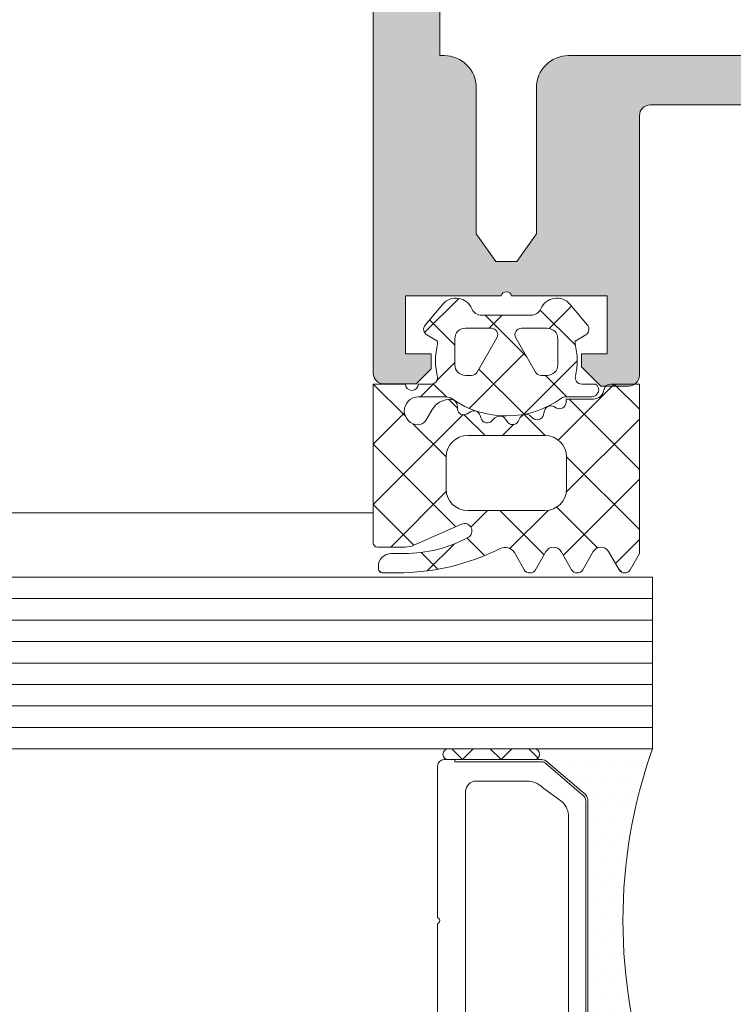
# Model space of a CAD drawing. Header units: millimetres. Extents: x 71658 to 298332, y -154437 to -30421.
# Tile 16 of 155: x 91871 to 91904, y -60292 to -60246. Entities that reach past the tile are written whole.
import ezdxf

# ---------------------------------------------------------------- set-up
doc = ezdxf.new("R2010")
doc.units = ezdxf.units.MM
doc.header["$LTSCALE"] = 500
doc.header["$MEASUREMENT"] = 0
doc.layers.get('0').update_dxf_attribs({"color": 250, "lineweight": 5})
for name, color, linetype, lineweight in [('2-0', 30, 'Continuous', 0), ('3-0', 84, 'Continuous', 0), ('A-13-UKS', 250, 'Continuous', 5), ('S11_Stahl_Kontur', 62, 'Continuous', 0)]:
    doc.layers.add(name, color=color, linetype=linetype, lineweight=lineweight)

# ---------------------------------------------------------------- blocks, each defined once
blk = doc.blocks.new('__989594C2_25AE_4AEC_8D5D_8B8707AB8A51_')
at = {"color": 7}
blk.add_lwpolyline([(5.828, 14.5), (8.2, 14.5)], dxfattribs=at)
at = {"layer": '2-0'}
for p, q in [((5.5, 16), (0, 16)), ((9.5, 16), (5.5, 16)), ((0.317, 15.365), (0.317, 15.365)), ((0.952, 15.365), (0.952, 15.365)), ((1.587, 15.365), (1.587, 15.365)), ((2.222, 15.365), (2.222, 15.365)), ((2.858, 15.365), (2.858, 15.365)), ((3.493, 15.365), (3.493, 15.365)), ((4.128, 15.365), (4.128, 15.365)), ((4.763, 15.365), (4.763, 15.365)), ((5.5, 15.5), (9.5, 15.5)), ((0.635, 14.73), (0.635, 14.73)), ((1.27, 14.73), (1.27, 14.73)), ((1.905, 14.73), (1.905, 14.73)), ((2.54, 14.73), (2.54, 14.73)), ((3.175, 14.73), (3.175, 14.73)), ((3.81, 14.73), (3.81, 14.73)), ((0.952, 14.095), (0.952, 14.095)), ((1.587, 14.095), (1.587, 14.095)), ((2.222, 14.095), (2.222, 14.095)), ((2.858, 14.095), (2.858, 14.095)), ((3.493, 14.095), (3.493, 14.095)), ((1.27, 13.46), (1.27, 13.46)), ((1.905, 13.46), (1.905, 13.46)), ((2.54, 13.46), (2.54, 13.46)), ((3, 2.811), (3, 13.189)), ((0.952, 12.825), (0.952, 12.825)), ((1.587, 12.825), (1.587, 12.825)), ((2.222, 12.825), (2.222, 12.825)), ((2.858, 12.825), (2.858, 12.825)), ((1.27, 12.19), (1.27, 12.19)), ((1.905, 12.19), (1.905, 12.19)), ((2.54, 12.19), (2.54, 12.19)), ((1.587, 11.555), (1.587, 11.555)), ((2.222, 11.555), (2.222, 11.555)), ((2.858, 11.555), (2.858, 11.555)), ((1.27, 10.92), (1.27, 10.92)), ((1.905, 10.92), (1.905, 10.92)), ((2.54, 10.92), (2.54, 10.92)), ((1.587, 10.285), (1.587, 10.285)), ((2.222, 10.285), (2.222, 10.285)), ((2.858, 10.285), (2.858, 10.285)), ((1.905, 9.65), (1.905, 9.65)), ((2.54, 9.65), (2.54, 9.65)), ((1.587, 9.015), (1.587, 9.015)), ((2.222, 9.015), (2.222, 9.015)), ((2.858, 9.015), (2.858, 9.015)), ((1.905, 8.38), (1.905, 8.38)), ((2.54, 8.38), (2.54, 8.38)), ((1.587, 7.745), (1.587, 7.745)), ((2.222, 7.745), (2.222, 7.745)), ((2.858, 7.745), (2.858, 7.745)), ((1.905, 7.11), (1.905, 7.11)), ((2.54, 7.11), (2.54, 7.11)), ((1.587, 6.475), (1.587, 6.475)), ((2.222, 6.475), (2.222, 6.475)), ((2.858, 6.475), (2.858, 6.475)), ((1.905, 5.84), (1.905, 5.84)), ((2.54, 5.84), (2.54, 5.84)), ((1.587, 5.205), (1.587, 5.205)), ((2.222, 5.205), (2.222, 5.205)), ((2.858, 5.205), (2.858, 5.205)), ((1.27, 4.57), (1.27, 4.57)), ((1.905, 4.57), (1.905, 4.57)), ((2.54, 4.57), (2.54, 4.57)), ((1.587, 3.935), (1.587, 3.935)), ((2.222, 3.935), (2.222, 3.935)), ((2.858, 3.935), (2.858, 3.935)), ((1.27, 3.3), (1.27, 3.3)), ((1.905, 3.3), (1.905, 3.3)), ((2.54, 3.3), (2.54, 3.3)), ((0.952, 2.665), (0.952, 2.665)), ((1.587, 2.665), (1.587, 2.665)), ((2.222, 2.665), (2.222, 2.665)), ((2.858, 2.665), (2.858, 2.665)), ((0.635, 2.03), (0.635, 2.03)), ((1.27, 2.03), (1.27, 2.03)), ((1.905, 2.03), (1.905, 2.03)), ((2.54, 2.03), (2.54, 2.03)), ((3.175, 2.03), (3.175, 2.03)), ((0.952, 1.395), (0.952, 1.395)), ((1.587, 1.395), (1.587, 1.395)), ((2.222, 1.395), (2.222, 1.395)), ((2.858, 1.395), (2.858, 1.395)), ((3.493, 1.395), (3.493, 1.395)), ((0.635, 0.76), (0.635, 0.76)), ((1.27, 0.76), (1.27, 0.76)), ((1.905, 0.76), (1.905, 0.76)), ((2.54, 0.76), (2.54, 0.76)), ((3.175, 0.76), (3.175, 0.76)), ((3.81, 0.76), (3.81, 0.76)), ((4.445, 0.76), (4.445, 0.76)), ((9.5, 0.5), (5.5, 0.5)), ((0, 0), (5.5, 0)), ((0.317, 0.125), (0.317, 0.125)), ((0.952, 0.125), (0.952, 0.125)), ((1.587, 0.125), (1.587, 0.125)), ((2.222, 0.125), (2.222, 0.125)), ((2.858, 0.125), (2.858, 0.125)), ((3.493, 0.125), (3.493, 0.125)), ((4.128, 0.125), (4.128, 0.125)), ((4.763, 0.125), (4.763, 0.125)), ((5.5, 0), (9.5, 0))]:
    blk.add_line(p, q, dxfattribs=at)
for centre, radius, start, end in [((-22.673, 8), 24.043, 340.5647, 19.4353), ((5.5, 15.75), 0.25, 90, 270), ((5.5, 15.75), 0.25, 90, 270), ((9.5, 15.75), 0.25, 270, 90), ((5.5, 0.25), 0.25, 90, 270), ((5.5, 0.25), 0.25, 90, 270), ((9.5, 0.25), 0.25, 270, 90)]:
    blk.add_arc(centre, radius, start, end, dxfattribs=at)
at = {"layer": '3-0'}
for p, q in [((5.323, 15.927), (5.75, 15.5)), ((6.546, 15.5), (7.046, 16)), ((7.046, 16), (7.546, 15.5)), ((8.342, 15.5), (8.842, 16)), ((8.842, 16), (9.342, 15.5)), ((6.546, 0), (7.046, 0.5)), ((7.046, 0.5), (7.546, 0)), ((8.342, 0), (8.842, 0.5)), ((8.842, 0.5), (9.342, 0)), ((5.323, 0.427), (5.75, 0))]:
    blk.add_line(p, q, dxfattribs=at)
at = {"layer": 'S11_Stahl_Kontur'}
for p, q in [((3.117, 13.867), (4.883, 15.383)), ((4.954, 15.312), (3.188, 13.796)), ((5.166, 15.5), (9.7, 15.5)), ((9.2, 15.4), (5.166, 15.4)), ((9.2, 15.5), (9.2, 15.4)), ((10, 15.2), (10, 8.141)), ((5.828, 14.5), (8.2, 14.5)), ((4.193, 13.529), (5.121, 14.207)), ((8.7, 14), (8.7, 8)), ((3, 2.416), (3, 13.584)), ((3.1, 13.584), (3.1, 2.416)), ((3.9, 8), (3.9, 12.822)), ((3.9, 3.178), (3.9, 8)), ((8.7, 8), (8.7, 2)), ((10, 7.859), (10, 0.8)), ((5.121, 1.793), (4.193, 2.471)), ((4.883, 0.617), (3.117, 2.133)), ((3.188, 2.204), (4.954, 0.688)), ((8.2, 1.5), (5.828, 1.5)), ((5.166, 0.6), (9.2, 0.6)), ((9.7, 0.5), (5.166, 0.5)), ((9.2, 0.6), (9.2, 0.5))]:
    blk.add_line(p, q, dxfattribs=at)
for centre, radius, start, end in [((5.166, 15.1), 0.4, 90, 135), ((5.166, 15.1), 0.3, 90, 135), ((9.7, 15.2), 0.3, 0, 90), ((5.828, 13.5), 1, 90, 135), ((8.2, 14), 0.5, 0, 90), ((3.4, 13.584), 0.4, 135, 180), ((3.4, 13.584), 0.3, 135, 180), ((4.9, 12.822), 1, 135, 180), ((10.05, 8), 0.15, 109.4712, 250.5288), ((4.9, 3.178), 1, 180, 225), ((3.4, 2.416), 0.4, 180, 225), ((3.4, 2.416), 0.3, 180, 225), ((8.2, 2), 0.5, 270, 0), ((5.828, 2.5), 1, 225, 270), ((5.166, 0.9), 0.4, 225, 270), ((5.166, 0.9), 0.3, 225, 270), ((9.7, 0.8), 0.3, 270, 0)]:
    blk.add_arc(centre, radius, start, end, dxfattribs=at)
blk = doc.blocks.new('lülanduks')
at = {"layer": 'A-13-UKS', "extrusion": (0, 0, -1)}
h = blk.add_hatch(color=256, dxfattribs=at)
edge = h.paths.add_edge_path()
edge.add_arc((-91935.789, -58692.592), 1.5, 90, 180)
edge.add_line((-91937.289, -58692.592), (-91937.289, -58865.592))
edge.add_arc((-91936.789, -58865.592), 0.5, 180, 270)
edge.add_line((-91936.789, -58866.092), (-91935.289, -58866.092))
edge.add_line((-91935.289, -58866.092), (-91934.589, -58865.392))
edge.add_line((-91934.589, -58865.392), (-91934.589, -58864.692))
edge.add_line((-91934.589, -58864.692), (-91935.789, -58864.692))
edge.add_line((-91935.789, -58864.692), (-91935.789, -58861.992))
edge.add_line((-91935.789, -58861.992), (-91931.334, -58861.992))
edge.add_ellipse((-91931.089, -58862.042), major_axis=(-0.25, 0), ratio=1, start_angle=191.537, end_angle=348.463, ccw=False)
edge.add_line((-91930.844, -58861.992), (-91926.389, -58861.992))
edge.add_line((-91926.389, -58861.992), (-91926.389, -58864.692))
edge.add_line((-91926.389, -58864.692), (-91927.589, -58864.692))
edge.add_line((-91927.589, -58864.692), (-91927.589, -58865.292))
edge.add_line((-91927.589, -58865.292), (-91926.689, -58866.192))
edge.add_line((-91926.689, -58866.192), (-91925.389, -58866.192))
edge.add_arc((-91925.389, -58865.692), 0.5, 270, 360)
edge.add_line((-91924.889, -58865.692), (-91924.889, -58853.592))
edge.add_ellipse((-91924.389, -58853.592), major_axis=(-0.5, 0), ratio=1, start_angle=270, end_angle=360, ccw=False)
edge.add_line((-91924.389, -58853.092), (-91918.789, -58853.092))
edge.add_ellipse((-91918.789, -58854.592), major_axis=(-1.5, 0), ratio=1, start_angle=180, end_angle=270, ccw=False)
edge.add_line((-91917.289, -58854.592), (-91917.289, -58881.592))
edge.add_arc((-91916.789, -58881.592), 0.5, 180, 270)
edge.add_line((-91916.789, -58882.092), (-91915.789, -58882.092))
edge.add_arc((-91915.789, -58881.092), 1, 270, 360)
edge.add_line((-91914.789, -58881.092), (-91914.789, -58880.145))
edge.add_line((-91914.789, -58880.145), (-91914.289, -58879.856))
edge.add_line((-91914.289, -58879.856), (-91914.289, -58878.634))
edge.add_line((-91914.289, -58878.634), (-91914.789, -58878.345))
edge.add_line((-91914.789, -58878.345), (-91914.289, -58878.056))
edge.add_line((-91914.289, -58878.056), (-91914.289, -58876.834))
edge.add_line((-91914.289, -58876.834), (-91914.789, -58876.545))
edge.add_line((-91914.789, -58876.545), (-91914.289, -58876.256))
edge.add_line((-91914.289, -58876.256), (-91914.289, -58875.034))
edge.add_line((-91914.289, -58875.034), (-91914.789, -58874.745))
edge.add_line((-91914.789, -58874.745), (-91914.289, -58874.456))
edge.add_line((-91914.289, -58874.456), (-91914.289, -58873.234))
edge.add_line((-91914.289, -58873.234), (-91914.789, -58872.945))
edge.add_line((-91914.789, -58872.945), (-91914.289, -58872.656))
edge.add_line((-91914.289, -58872.656), (-91914.289, -58871.434))
edge.add_line((-91914.289, -58871.434), (-91914.789, -58871.145))
edge.add_line((-91914.789, -58871.145), (-91914.289, -58870.856))
edge.add_line((-91914.289, -58870.856), (-91914.289, -58869.634))
edge.add_line((-91914.289, -58869.634), (-91914.789, -58869.345))
edge.add_line((-91914.789, -58869.345), (-91914.289, -58869.056))
edge.add_line((-91914.289, -58869.056), (-91914.289, -58867.834))
edge.add_line((-91914.289, -58867.834), (-91914.789, -58867.545))
edge.add_line((-91914.789, -58867.545), (-91914.289, -58867.256))
edge.add_line((-91914.289, -58867.256), (-91914.289, -58866.256))
edge.add_line((-91914.289, -58866.256), (-91913.155, -58864.292))
edge.add_ellipse((-91912.289, -58864.792), major_axis=(-1, 0), ratio=1, start_angle=210, end_angle=330, ccw=False)
edge.add_line((-91911.423, -58864.292), (-91910.289, -58866.256))
edge.add_line((-91910.289, -58866.256), (-91910.289, -58868.203))
edge.add_line((-91910.289, -58868.203), (-91909.789, -58868.492))
edge.add_line((-91909.789, -58868.492), (-91910.289, -58868.781))
edge.add_line((-91910.289, -58868.781), (-91910.289, -58870.003))
edge.add_line((-91910.289, -58870.003), (-91909.789, -58870.292))
edge.add_line((-91909.789, -58870.292), (-91910.289, -58870.581))
edge.add_line((-91910.289, -58870.581), (-91910.289, -58871.803))
edge.add_line((-91910.289, -58871.803), (-91909.789, -58872.092))
edge.add_line((-91909.789, -58872.092), (-91910.289, -58872.381))
edge.add_line((-91910.289, -58872.381), (-91910.289, -58873.603))
edge.add_line((-91910.289, -58873.603), (-91909.789, -58873.892))
edge.add_line((-91909.789, -58873.892), (-91910.289, -58874.181))
edge.add_line((-91910.289, -58874.181), (-91910.289, -58875.403))
edge.add_line((-91910.289, -58875.403), (-91909.789, -58875.692))
edge.add_line((-91909.789, -58875.692), (-91910.289, -58875.981))
edge.add_line((-91910.289, -58875.981), (-91910.289, -58877.203))
edge.add_line((-91910.289, -58877.203), (-91909.789, -58877.492))
edge.add_line((-91909.789, -58877.492), (-91910.289, -58877.781))
edge.add_line((-91910.289, -58877.781), (-91910.289, -58879.003))
edge.add_line((-91910.289, -58879.003), (-91909.789, -58879.292))
edge.add_line((-91909.789, -58879.292), (-91910.289, -58879.581))
edge.add_line((-91910.289, -58879.581), (-91910.289, -58880.803))
edge.add_line((-91910.289, -58880.803), (-91909.789, -58881.092))
edge.add_arc((-91908.789, -58881.092), 1, 180, 270)
edge.add_line((-91908.789, -58882.092), (-91907.789, -58882.092))
edge.add_arc((-91907.789, -58881.592), 0.5, 270, 360)
edge.add_line((-91907.289, -58881.592), (-91907.289, -58854.592))
edge.add_ellipse((-91905.789, -58854.592), major_axis=(-1.5, 0), ratio=1, start_angle=270, end_angle=360, ccw=False)
edge.add_line((-91905.789, -58853.092), (-91900.189, -58853.092))
edge.add_ellipse((-91900.189, -58853.592), major_axis=(-0.5, 0), ratio=1, start_angle=180, end_angle=270, ccw=False)
edge.add_line((-91899.689, -58853.592), (-91899.689, -58865.692))
edge.add_arc((-91899.189, -58865.692), 0.5, 180, 270)
edge.add_line((-91899.189, -58866.192), (-91897.889, -58866.192))
edge.add_line((-91897.889, -58866.192), (-91896.989, -58865.292))
edge.add_line((-91896.989, -58865.292), (-91896.989, -58864.692))
edge.add_line((-91896.989, -58864.692), (-91898.189, -58864.692))
edge.add_line((-91898.189, -58864.692), (-91898.189, -58861.992))
edge.add_line((-91898.189, -58861.992), (-91893.734, -58861.992))
edge.add_ellipse((-91893.489, -58862.042), major_axis=(-0.25, 0), ratio=1, start_angle=191.537, end_angle=348.463, ccw=False)
edge.add_line((-91893.244, -58861.992), (-91888.789, -58861.992))
edge.add_line((-91888.789, -58861.992), (-91888.789, -58864.692))
edge.add_line((-91888.789, -58864.692), (-91889.989, -58864.692))
edge.add_line((-91889.989, -58864.692), (-91889.989, -58865.392))
edge.add_line((-91889.989, -58865.392), (-91889.289, -58866.092))
edge.add_line((-91889.289, -58866.092), (-91887.789, -58866.092))
edge.add_arc((-91887.789, -58865.592), 0.5, 270, 360)
edge.add_line((-91887.289, -58865.592), (-91887.289, -58692.592))
edge.add_arc((-91888.789, -58692.592), 1.5, 0, 90)
edge.add_line((-91888.789, -58691.092), (-91935.789, -58691.092))
edge = h.paths.add_edge_path()
edge.add_line((-91890.389, -58696.592), (-91890.389, -58850.792))
edge.add_line((-91890.389, -58850.792), (-91890.589, -58850.792))
edge.add_arc((-91890.589, -58852.292), 1.5, 90, 180)
edge.add_line((-91892.089, -58852.292), (-91892.089, -58859.092))
edge.add_line((-91892.089, -58859.092), (-91892.999, -58860.392))
edge.add_line((-91892.999, -58860.392), (-91893.979, -58860.392))
edge.add_line((-91893.979, -58860.392), (-91894.889, -58859.092))
edge.add_line((-91894.889, -58859.092), (-91894.889, -58852.292))
edge.add_arc((-91896.389, -58852.292), 1.5, 0, 90)
edge.add_line((-91896.389, -58850.792), (-91928.189, -58850.792))
edge.add_arc((-91928.189, -58852.292), 1.5, 90, 180)
edge.add_line((-91929.689, -58852.292), (-91929.689, -58859.092))
edge.add_line((-91929.689, -58859.092), (-91930.599, -58860.392))
edge.add_line((-91930.599, -58860.392), (-91931.579, -58860.392))
edge.add_line((-91931.579, -58860.392), (-91932.489, -58859.092))
edge.add_line((-91932.489, -58859.092), (-91932.489, -58852.292))
edge.add_arc((-91933.989, -58852.292), 1.5, 0, 90)
edge.add_line((-91933.989, -58850.792), (-91934.189, -58850.792))
edge.add_line((-91934.189, -58850.792), (-91934.189, -58696.592))
edge.add_line((-91934.189, -58696.592), (-91890.389, -58696.592))
at = {"layer": 'A-13-UKS', "color": 7, "extrusion": (0, 0, -1)}
for p, q in [((91887.289, -58865.592), (91887.289, -58692.592)), ((91890.389, -58696.592), (91890.389, -58850.792)), ((91890.389, -58850.792), (91890.589, -58850.792)), ((91896.389, -58850.792), (91928.189, -58850.792)), ((91892.089, -58852.292), (91892.089, -58859.092)), ((91894.889, -58859.092), (91894.889, -58852.292)), ((91905.789, -58853.092), (91900.189, -58853.092)), ((91899.689, -58853.592), (91899.689, -58865.692)), ((91892.089, -58859.092), (91892.999, -58860.392)), ((91893.979, -58860.392), (91894.889, -58859.092)), ((91892.999, -58860.392), (91893.979, -58860.392)), ((91893.244, -58861.992), (91888.789, -58861.992)), ((91888.789, -58861.992), (91888.789, -58864.692)), ((91898.189, -58861.992), (91893.734, -58861.992)), ((91898.189, -58864.692), (91898.189, -58861.992)), ((91888.789, -58864.692), (91889.989, -58864.692)), ((91889.989, -58864.692), (91889.989, -58865.392)), ((91896.989, -58865.292), (91896.989, -58864.692)), ((91896.989, -58864.692), (91898.189, -58864.692)), ((91889.989, -58865.392), (91889.289, -58866.092)), ((91897.889, -58866.192), (91896.989, -58865.292)), ((91889.289, -58866.092), (91887.789, -58866.092)), ((91899.189, -58866.192), (91897.889, -58866.192))]:
    blk.add_line(p, q, dxfattribs=at)
at = {"layer": 'A-13-UKS', "linetype": 'Continuous'}
for p, q in [((91891.276, -58862.105), (91889.682, -58863.699)), ((91896.704, -58864.282), (91895.07, -58862.648)), ((91896.526, -58862.467), (91895.491, -58863.503)), ((91891.089, -58864.279), (91889.915, -58863.106)), ((91894.436, -58864.82), (91892.509, -58862.893)), ((91893.294, -58862.893), (91892.695, -58863.492)), ((91894.34, -58864.654), (91891.763, -58867.23)), ((91891.089, -58865.098), (91890.254, -58865.933)), ((91894.314, -58867.505), (91892.208, -58865.398)), ((91896.789, -58865.011), (91894.291, -58867.509)), ((91896.309, -58866.693), (91895.308, -58865.692)), ((91888.788, -58867.592), (91887.29, -58866.093)), ((91890.129, -58866.058), (91889.494, -58866.693)), ((91890.696, -58866.693), (91890.081, -58866.078)), ((91898.513, -58866.093), (91895.903, -58868.703)), ((91899.689, -58867.267), (91898.515, -58866.093)), ((91891.216, -58867.213), (91890.811, -58866.808)), ((91899.689, -58870.073), (91896.409, -58866.793)), ((91888.746, -58867.441), (91887.289, -58868.898)), ((91891.467, -58867.527), (91887.289, -58871.705)), ((91892.496, -58868.493), (91891.528, -58867.525)), ((91894.263, -58867.537), (91894.124, -58867.676)), ((91895.302, -58868.493), (91894.323, -58867.514)), ((91899.689, -58867.724), (91896.279, -58871.134)), ((91890.689, -58869.492), (91889.14, -58867.943)), ((91893.82, -58867.98), (91893.307, -58868.493)), ((91891.131, -58872.741), (91887.289, -58868.898)), ((91899.689, -58872.879), (91896.289, -58869.479)), ((91899.689, -58870.53), (91896.145, -58874.074)), ((91890.695, -58871.105), (91888.107, -58873.692)), ((91889.189, -58873.605), (91887.289, -58871.705)), ((91897.73, -58873.727), (91895.834, -58871.831)), ((91892.613, -58871.993), (91891.841, -58872.765)), ((91895.245, -58874.049), (91893.19, -58871.993)), ((91895.43, -58871.983), (91893.658, -58873.755)), ((91891.055, -58873.551), (91889.807, -58874.799)), ((91892.476, -58874.085), (91891.663, -58873.273)), ((91899.689, -58873.336), (91898.57, -58874.455)), ((91890.305, -58874.721), (91889.527, -58873.943)), ((91887.657, -58874.879), (91887.542, -58874.764)), ((91898.867, -58874.863), (91898.723, -58874.72))]:
    blk.add_line(p, q, dxfattribs=at)
at = {"layer": 'A-13-UKS', "color": 7}
for p, q in [((91890.525, -58862.379), (91889.709, -58863.352)), ((91897.269, -58863.351), (91896.452, -58862.379)), ((91894.639, -58862.893), (91892.338, -58862.893)), ((91891.589, -58863.492), (91892.789, -58863.492)), ((91894.189, -58863.492), (91895.389, -58863.492)), ((91889.789, -58863.804), (91890.289, -58864.093)), ((91891.089, -58865.192), (91891.089, -58863.992)), ((91893.049, -58863.942), (91892.125, -58865.542)), ((91894.853, -58865.542), (91893.929, -58863.942)), ((91895.889, -58863.992), (91895.889, -58865.192)), ((91896.689, -58864.093), (91897.189, -58863.804)), ((91890.289, -58864.093), (91890.289, -58864.22)), ((91896.689, -58864.22), (91896.689, -58864.093)), ((91891.865, -58865.692), (91891.589, -58865.692)), ((91895.389, -58865.692), (91895.113, -58865.692)), ((91888.789, -58866.093), (91887.289, -58866.093)), ((91887.289, -58866.093), (91887.289, -58873.492)), ((91889.993, -58866.093), (91889.389, -58866.093)), ((91897.648, -58866.093), (91896.998, -58866.093)), ((91899.689, -58866.093), (91898.335, -58866.093)), ((91899.689, -58873.993), (91899.689, -58866.093)), ((91889.389, -58866.693), (91890.673, -58866.693)), ((91896.241, -58866.693), (91897.459, -58866.693)), ((91897.541, -58866.793), (91896.269, -58866.793)), ((91896.269, -58866.793), (91896.269, -58866.948)), ((91891.219, -58867.27), (91891.211, -58867.126)), ((91895.833, -58867.215), (91895.695, -58867.145)), ((91890.017, -58867.305), (91889.735, -58867.793)), ((91891.813, -58867.384), (91891.627, -58867.492)), ((91892.316, -58867.697), (91892.271, -58867.56)), ((91892.955, -58867.675), (91892.813, -58867.816)), ((91893.521, -58867.847), (91893.443, -58867.726)), ((91894.133, -58867.661), (91894.033, -58867.834)), ((91894.725, -58867.68), (91894.618, -58867.584)), ((91895.269, -58867.335), (91895.215, -58867.535)), ((91891.689, -58868.493), (91895.289, -58868.493)), ((91890.689, -58870.993), (91890.689, -58869.493)), ((91896.289, -58869.493), (91896.289, -58870.993)), ((91895.289, -58871.993), (91891.689, -58871.993)), ((91889.188, -58873.606), (91891.396, -58872.623)), ((91887.489, -58873.692), (91888.781, -58873.692)), ((91888.739, -58873.992), (91888.129, -58873.992)), ((91893.863, -58873.942), (91894.325, -58874.743)), ((91894.845, -58874.743), (91895.333, -58873.898)), ((91896.043, -58873.898), (91896.531, -58874.743)), ((91897.05, -58874.743), (91897.538, -58873.898)), ((91898.248, -58873.898), (91898.736, -58874.743)), ((91899.256, -58874.743), (91899.689, -58873.993)), ((91887.529, -58874.592), (91887.529, -58874.692)), ((91887.729, -58874.892), (91888.399, -58874.892))]:
    blk.add_line(p, q, dxfattribs=at)
at = {"layer": 'A-13-UKS'}
for p, q in [((91864.917, -58872.092), (91887.289, -58872.092)), ((91900.289, -58875.092), (91864.917, -58875.092)), ((91900.289, -58875.092), (91900.289, -58883.092)), ((91900.289, -58876.092), (91864.917, -58876.092)), ((91900.289, -58877.092), (91864.917, -58877.092)), ((91900.289, -58878.092), (91864.917, -58878.092)), ((91900.289, -58879.092), (91864.917, -58879.092)), ((91900.289, -58880.092), (91864.917, -58880.092)), ((91900.289, -58881.092), (91864.917, -58881.092)), ((91900.289, -58882.092), (91864.917, -58882.092)), ((91900.289, -58883.092), (91864.917, -58883.092))]:
    blk.add_line(p, q, dxfattribs=at)
at = {"layer": 'A-13-UKS', "color": 7, "extrusion": (0, 0, -1)}
for centre, radius, start, end in [((-91890.589, -58852.292), 1.5, 90, 180), ((-91896.389, -58852.292), 1.5, 0, 90), ((-91887.789, -58865.592), 0.5, 270, 0), ((-91899.189, -58865.692), 0.5, 180, 270)]:
    blk.add_arc(centre, radius, start, end, dxfattribs=at)
at = {"layer": 'A-13-UKS', "color": 7}
for centre, radius, start, end in [((91900.189, -58853.592), 0.5, 90, 180), ((91893.489, -58862.042), 0.25, 11.537, 168.463), ((91891.138, -58862.893), 0.8, 22.6156, 140.0033), ((91895.839, -58862.893), 0.8, 40.0031, 157.3772), ((91889.939, -58863.544), 0.3, 140.0103, 239.9951), ((91897.039, -58863.544), 0.3, 299.9983, 40.0113), ((91893.329, -58865.007), 3.14, 165.4979, 194.5021), ((91893.645, -58865.006), 3.144, 346.8025, 14.483), ((91897.459, -58866.363), 0.33, 270, 54.9099), ((91898.335, -58866.393), 0.3, 90.003, 172.8115), ((91890.883, -58867.805), 1, 90.8272, 149.9977), ((91890.873, -58867.144), 0.339, 3.0025, 90.8217), ((91893.489, -58863.183), 4.4, 234.9221, 305.8412), ((91895.559, -58867.412), 0.3, 63.0032, 164.9985), ((91891.971, -58867.658), 0.316, 18.0033, 119.993), ((91893.178, -58867.898), 0.316, 32.9896, 135.009), ((91894.407, -58867.819), 0.316, 48.0026, 149.9974), ((91887.489, -58873.492), 0.2, 180.0083, 269.9961), ((91888.781, -58872.692), 1, 270.0045, 293.9938), ((91888.129, -58874.592), 0.6, 89.9898, 180.0124), ((91888.399, -58864.192), 10.7, 270.0006, 296.6602), ((91887.729, -58874.693), 0.2, 179.962, 270.0227), ((91894.585, -58874.593), 0.3, 209.9964, 330.0036), ((91896.79, -58874.593), 0.3, 209.9964, 330.0036), ((91898.996, -58874.593), 0.3, 209.9964, 330.0036)]:
    blk.add_arc(centre, radius, start, end, dxfattribs=at)
at = {"layer": 'A-13-UKS', "color": 7, "extrusion": (1e-16, 0, -1)}
for centre, radius, start, end in [((-91892.338, -58862.393), 0.5, 270.0003, 337.3776), ((-91894.639, -58862.393), 0.5, 202.6209, 270.0012), ((-91891.589, -58863.992), 0.5, 359.9899, 90.0101), ((-91892.789, -58863.792), 0.3, 89.9936, 210.0024), ((-91894.189, -58863.792), 0.3, 330.0027, 90.0013), ((-91895.389, -58863.992), 0.5, 90.0092, 179.9908), ((-91891.589, -58865.192), 0.5, 269.9897, 0.0103), ((-91895.389, -58865.192), 0.5, 180.009, 269.991), ((-91889.989, -58865.793), 0.3, 180.0185, 269.0948), ((-91891.865, -58865.392), 0.3, 209.9936, 270.0121), ((-91895.113, -58865.392), 0.3, 269.9893, 330.005), ((-91896.998, -58865.793), 0.3, 270, 13.1975), ((-91889.089, -58866.093), 0.3, 180, 0), ((-91897.541, -58866.293), 0.5, 187.1737, 270.0088), ((-91889.389, -58867.343), 0.65, 270, 90), ((-91890.673, -58867.193), 0.5, 90, 125.0779), ((-91896.241, -58866.993), 0.3, 54.1588, 90), ((-91891.491, -58867.256), 0.272, 240.011, 356.9853), ((-91895.969, -58866.948), 0.3, 180.0112, 296.991), ((-91892.601, -58867.604), 0.3, 225.0005, 342.0009), ((-91894.926, -58867.457), 0.3, 194.9955, 312.0028), ((-91889.389, -58867.593), 0.4, 209.9937, 270), ((-91893.773, -58867.684), 0.3, 210.0003, 326.9985), ((-91891.689, -58869.493), 1, 0, 90), ((-91895.289, -58869.493), 1, 90, 180), ((-91891.689, -58870.993), 1, 270, 0), ((-91895.289, -58870.993), 1, 180, 270), ((-91891.539, -58872.942), 0.35, 66.0016, 241.9252), ((-91888.739, -58867.692), 6.3, 241.9279, 269.9996), ((-91893.429, -58874.211), 0.51, 63.3386, 148.1931), ((-91895.688, -58874.103), 0.41, 29.9985, 150.0015), ((-91897.893, -58874.103), 0.41, 30.0052, 149.9948)]:
    blk.add_arc(centre, radius, start, end, dxfattribs=at)
at = {"layer": 'A-13-UKS', "extrusion": (0, 0, -1), "xscale": -1, "rotation": 180}
blk.add_blockref('__989594C2_25AE_4AEC_8D5D_8B8707AB8A51_', (-91900.289, -58883.092), dxfattribs=at)

msp = doc.modelspace()

# ---------------------------------------------------------------- block references
at = {"layer": 'A-13-UKS'}
msp.add_blockref('lülanduks', (0, -1397.322), dxfattribs=at)

doc.saveas('drawing.dxf')
